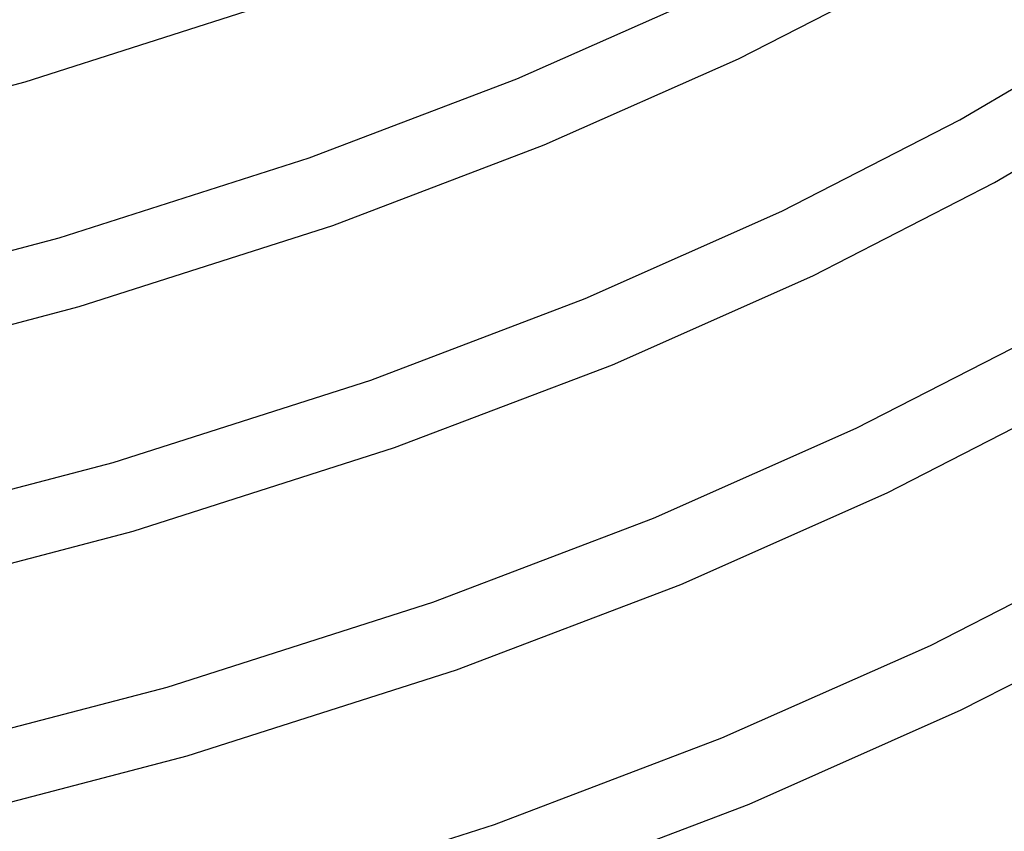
# Model space of a CAD drawing. Header units: millimetres. Extents: x -305 to 305, y -173 to 291.
# Tile 74 of 95: x 95 to 150, y 66 to 111. Entities that reach past the tile are written whole.
import ezdxf

# ---------------------------------------------------------------- set-up
doc = ezdxf.new("R2010")
doc.units = ezdxf.units.MM
doc.layers.add('THICK', color=7, linetype='Continuous')

msp = doc.modelspace()

# ---------------------------------------------------------------- linework, layer by layer
at = {"layer": 'THICK'}
for p, q in [((134.898, 109.069), (144.745, 114.126)), ((95.054, 107.775), (108.789, 112.175)), ((122.522, 107.954), (133.173, 112.678)), ((147.258, 105.654), (156.114, 110.897)), ((124.044, 104.254), (134.898, 109.069)), ((80.399, 103.933), (95.054, 107.775)), ((110.913, 103.535), (122.522, 107.954)), ((149.191, 102.152), (158.26, 107.521)), ((137.319, 100.55), (147.258, 105.654)), ((112.24, 99.761), (124.044, 104.254)), ((96.953, 99.063), (110.913, 103.535)), ((139.043, 96.941), (149.191, 102.152)), ((126.335, 95.678), (137.319, 100.55)), ((98.07, 95.222), (112.24, 99.761)), ((82.036, 95.153), (96.953, 99.063)), ((127.857, 91.979), (139.043, 96.941)), ((114.364, 91.121), (126.335, 95.678)), ((82.951, 91.259), (98.07, 95.222)), ((141.464, 88.422), (151.705, 93.681)), ((115.691, 87.348), (127.857, 91.979)), ((99.969, 86.511), (114.364, 91.121)), ((143.189, 84.813), (153.638, 90.179)), ((130.148, 83.402), (141.464, 88.422)), ((101.085, 82.67), (115.691, 87.348)), ((84.587, 82.478), (99.969, 86.511)), ((131.67, 79.703), (143.189, 84.813)), ((117.815, 78.708), (130.148, 83.402)), ((85.502, 78.584), (101.085, 82.67)), ((145.61, 76.294), (156.152, 81.707)), ((119.142, 74.934), (131.67, 79.703)), ((102.985, 73.958), (117.815, 78.708)), ((147.334, 72.685), (158.085, 78.205)), ((133.961, 71.127), (145.61, 76.294)), ((104.101, 70.117), (119.142, 74.934)), ((87.139, 69.804), (102.985, 73.958)), ((135.483, 67.428), (147.334, 72.685)), ((121.266, 66.294), (133.961, 71.127)), ((88.053, 65.91), (104.101, 70.117)), ((122.593, 62.521), (135.483, 67.428)), ((106, 61.405), (121.266, 66.294))]:
    msp.add_line(p, q, dxfattribs=at)

doc.saveas('drawing.dxf')
